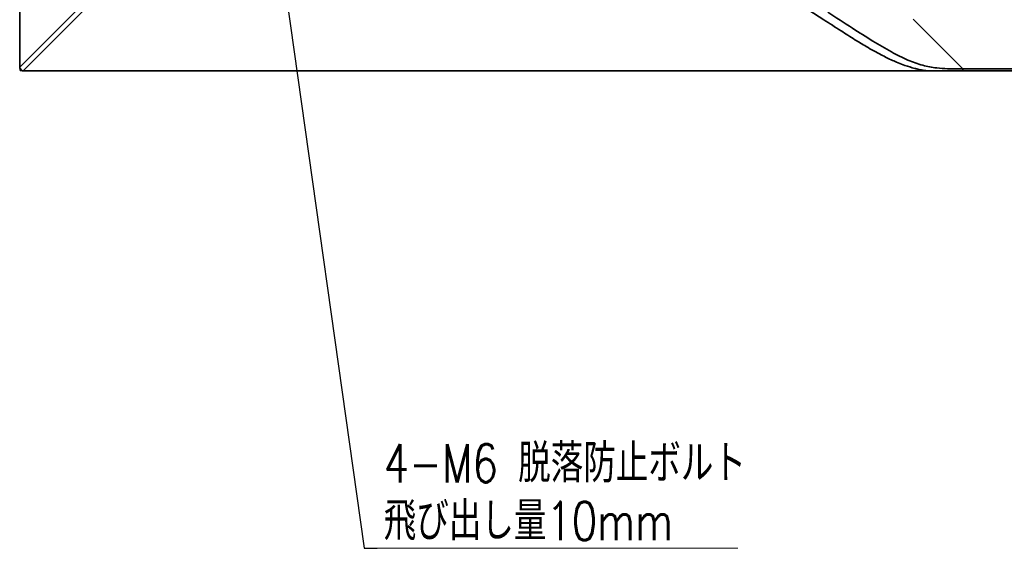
# Model space of a CAD drawing. Header units: millimetres. Extents: x 31 to 1647, y 187 to 975.
# Tile 44 of 151: x 1026 to 1103, y 351 to 392. Entities that reach past the tile are written whole.
import ezdxf

# ---------------------------------------------------------------- set-up
doc = ezdxf.new("R2010")
doc.units = ezdxf.units.MM
doc.layers.add('1', color=7, linetype='Continuous', true_color=0xffffff)
doc.styles.add('kanji2', font='simplex.shx', dxfattribs={"bigfont": 'bigfont.shx'})
doc.dimstyles.get("Standard").update_dxf_attribs({"dimtxt": 0.18, "dimasz": 0.18, "dimexe": 0.18, "dimexo": 0.0625, "dimgap": 0.09, "dimtad": 0, "dimtih": 1, "dimtoh": 1, "dimdec": 4, "dimzin": 0, "dimdsep": 46, "dimtxsty": 'Standard', "dimcen": 0.09, "dimadec": 0, "dimazin": 0, "dimtfac": 1, "dimtdec": 4, "dimtofl": 0, "dimtmove": 0, "dimatfit": 3, "dimfxl": 1, "dimtolj": 1, "dimtzin": 0, "dimarcsym": 0})

# ---------------------------------------------------------------- blocks, each defined once
blk = doc.blocks.new('LABLE3D_4', base_point=(1053.882267, 350.931738))
at = {"layer": '1', "color": 146, "linetype": 'Continuous', "lineweight": 18, "insert": (1054.407267, 351.531738), "char_height": 3, "attachment_point": 7, "line_spacing_factor": 0.903614, "style": 'kanji2'}
blk.add_mtext('\\W0.7721;4-M6 脱落防止ボルト\\P飛び出し量10mm', dxfattribs=at)

msp = doc.modelspace()

# ---------------------------------------------------------------- linework, layer by layer
at = {"layer": '1', "color": 18, "linetype": 'Continuous', "lineweight": 35}
for p, q in [((1025.9115, 459.2245), (1025.9115, 388.5821)), ((1025.9115, 388.5821), (1031.8965, 394.5671)), ((1026.1894, 388.2942), (1032.1794, 394.2842)), ((1085.7672, 394.2842), (1088.8497, 392.2883)), ((1099.7308, 388.4384), (1095.845, 392.3242)), ((1025.9115, 388.4942), (1025.9115, 388.5821)), ((1025.9115, 388.4942), (1026.1115, 388.2942)), ((1025.9365, 388.4693), (1025.9365, 388.3192)), ((1025.9365, 388.3192), (1026.089, 388.3192)), ((1026.1894, 388.2942), (1026.1115, 388.2942)), ((1096.8719, 388.2942), (1026.1894, 388.2942)), ((1099.7308, 388.4384), (1197.6658, 388.4386)), ((1197.7189, 388.2942), (1099.7309, 388.2942))]:
    msp.add_line(p, q, dxfattribs=at)
at = {"layer": '1', "color": 146, "linetype": 'Continuous', "lineweight": 13}
msp.add_line((1053.8823, 350.9317), (1082.1177, 350.9317), dxfattribs=at)
at = {"layer": '1', "color": 146, "lineweight": 13}
msp.add_line((1055.3823, 350.9317), (1055.3823, 350.9317), dxfattribs=at)
at = {"layer": '1', "color": 18, "linetype": 'Continuous', "lineweight": 35}
for points, degree, knots in [([(1089.162, 392.8835), (1089.8062, 392.464), (1090.9726, 391.7047), (1092.6244, 390.6514), (1094.0659, 389.7987), (1095.3641, 389.1375), (1096.5533, 388.7091), (1097.6011, 388.5003), (1098.6519, 388.444), (1099.3319, 388.4405), (1099.7308, 388.4384)], 3, [0, 0, 0, 0, 0.203436, 0.368272, 0.5134726, 0.6352979, 0.7383312, 0.8307276, 0.9006895, 1, 1, 1, 1]), ([(1088.8497, 392.2883), (1089.301, 391.996), (1090.1122, 391.4707), (1091.2145, 390.7682), (1092.0728, 390.2458), (1092.7599, 389.85), (1093.4444, 389.4818), (1094.076, 389.1736), (1094.6995, 388.9062), (1095.2756, 388.688), (1095.7928, 388.5263), (1096.2, 388.4252), (1096.4136, 388.3746), (1096.6342, 388.3319), (1096.7867, 388.3077), (1096.8719, 388.2943)], 3, [0, 0, 0, 0, 0.181847, 0.3268668, 0.4414857, 0.5199484, 0.5925488, 0.700637, 0.7526004, 0.8155371, 0.9018317, 0.9279914, 0.9506411, 0.9724257, 1, 1, 1, 1]), ([(1099.7309, 388.2942), (1098.7646, 388.2942), (1098.3014, 388.2942), (1097.949, 388.2942), (1097.5867, 388.2942), (1097.0875, 388.2942), (1096.8721, 388.2942)], 2, [0, 0, 0, 0.5, 0.5, 0.75, 0.75, 1, 1, 1]), ([(1099.7308, 388.4384), (1099.7308, 388.4051), (1099.7308, 388.3565), (1099.7309, 388.3091), (1099.7309, 388.2942)], 3, [0, 0, 0, 0, 0.6828287, 1, 1, 1, 1])]:
    msp.add_open_spline(points, degree=degree, knots=knots, dxfattribs=at)

# ---------------------------------------------------------------- block references
at = {"layer": '1', "color": 146, "linetype": 'Continuous', "lineweight": 13}
msp.add_blockref('LABLE3D_4', (1053.8823, 350.9317), dxfattribs=at)

# ---------------------------------------------------------------- leaders
msp.add_leader([(1044.0656, 413.4061), (1052.8823, 350.9317), (1053.8823, 350.9317)], dimstyle='Standard', override={"dimasz": 3, "dimldrblk": 'Open'}, dxfattribs=at)

doc.saveas('drawing.dxf')
